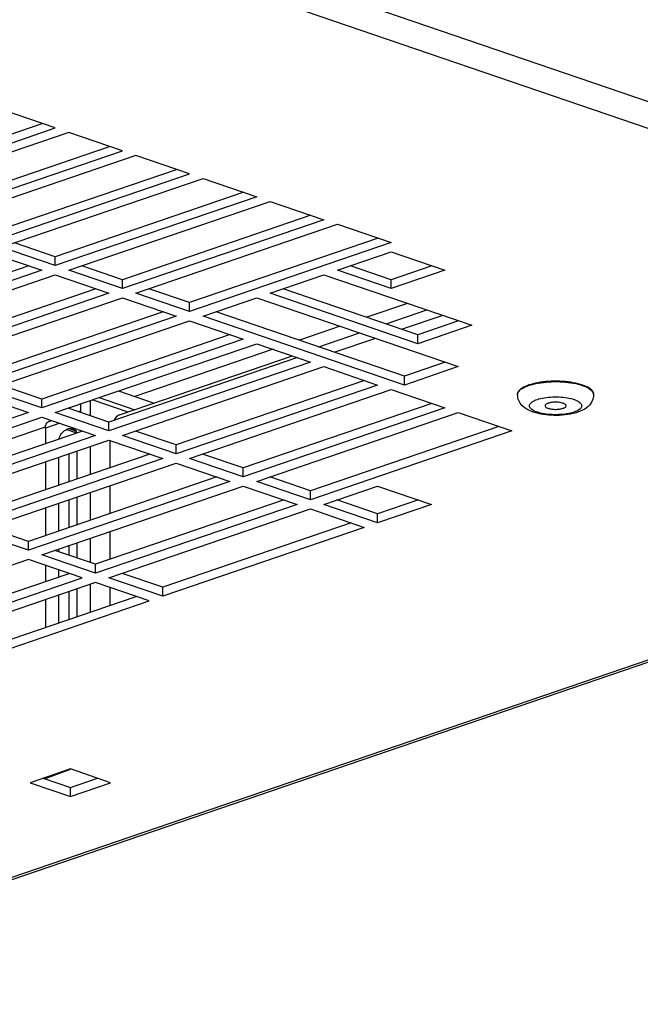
# Model space of a CAD drawing. Header units: inches. Extents: x 0 to 56.7, y 0 to 36.7.
# Tile 11 of 14: x 43.7 to 46.2, y 18.8 to 22.9. Entities that reach past the tile are written whole.
import ezdxf

# ---------------------------------------------------------------- set-up
doc = ezdxf.new("R2010")
doc.units = ezdxf.units.IN
doc.header["$LTSCALE"] = 3.116667
doc.header["$MEASUREMENT"] = 0
doc.layers.get('0').update_dxf_attribs({"linetype": 'CONTINUOUS'})

msp = doc.modelspace()

# ---------------------------------------------------------------- linework, layer by layer
at = {"color": 7, "linetype": 'Continuous'}
for p, q in [((41.7849, 24.0576), (49.5798, 21.3916)), ((49.4963, 21.3081), (41.7571, 23.955)), ((43.8172, 22.4125), (43.5945, 22.4887)), ((42.982, 22.1639), (43.7631, 22.431)), ((42.982, 22.1269), (43.8172, 22.4125)), ((43.8729, 22.3935), (43.0377, 22.1079)), ((44.0956, 22.3173), (43.8729, 22.3935)), ((43.2604, 22.0687), (44.0415, 22.3358)), ((43.2604, 22.0317), (44.0956, 22.3173)), ((44.1512, 22.2983), (43.3161, 22.0126)), ((44.374, 22.2221), (44.1512, 22.2983)), ((43.5388, 21.9735), (44.3199, 22.2406)), ((43.5388, 21.9365), (44.374, 22.2221)), ((43.5945, 21.9174), (44.4296, 22.2031)), ((44.4296, 22.2031), (44.6523, 22.1269)), ((44.5983, 22.1454), (43.8172, 21.8782)), ((44.6523, 22.1269), (43.8172, 21.8413)), ((43.8729, 21.8222), (44.708, 22.1079)), ((44.708, 22.1079), (44.9307, 22.0317)), ((44.8766, 22.0502), (44.0956, 21.783)), ((44.9307, 22.0317), (44.0956, 21.746)), ((44.1512, 21.727), (44.9864, 22.0126)), ((44.9864, 22.0126), (45.2091, 21.9365)), ((43.8172, 21.8782), (43.6486, 21.9359)), ((45.155, 21.955), (44.374, 21.6878)), ((45.2091, 21.9365), (44.374, 21.6508)), ((43.5388, 21.8984), (43.7615, 21.8222)), ((43.8172, 21.8413), (43.5945, 21.9174)), ((44.9864, 21.8222), (45.2091, 21.8984)), ((45.2091, 21.8984), (45.4318, 21.8222)), ((43.8172, 21.8413), (43.8172, 21.8782)), ((43.7074, 21.8407), (42.9263, 21.5736)), ((43.7615, 21.8222), (42.9263, 21.5366)), ((44.0956, 21.746), (43.8729, 21.8222)), ((44.0956, 21.783), (43.9269, 21.8407)), ((45.2091, 21.746), (44.9864, 21.8222)), ((45.2091, 21.783), (45.0405, 21.8407)), ((45.3777, 21.8407), (45.2091, 21.783)), ((45.4318, 21.8222), (45.2091, 21.746)), ((42.982, 21.5175), (43.8172, 21.8032)), ((43.8172, 21.8032), (44.0399, 21.727)), ((44.0956, 21.746), (44.0956, 21.783)), ((44.708, 21.727), (44.9307, 21.8032)), ((44.9307, 21.8032), (45.5432, 21.5937)), ((45.2091, 21.746), (45.2091, 21.783)), ((43.9858, 21.7455), (43.2047, 21.4783)), ((44.0399, 21.727), (43.2047, 21.4414)), ((44.374, 21.6508), (44.1512, 21.727)), ((44.374, 21.6878), (44.2053, 21.7455)), ((45.3205, 21.5175), (44.708, 21.727)), ((45.3205, 21.5545), (44.7621, 21.7455)), ((43.2604, 21.4223), (44.0956, 21.708)), ((44.0956, 21.708), (44.3183, 21.6318)), ((44.374, 21.6508), (44.374, 21.6878)), ((44.4296, 21.6318), (44.6523, 21.708)), ((44.6523, 21.708), (45.4875, 21.4223)), ((45.2769, 21.6848), (45.1083, 21.6271)), ((44.2642, 21.6503), (43.4831, 21.3831)), ((45.2648, 21.3831), (44.4837, 21.6503)), ((45.1886, 21.5996), (45.3572, 21.6573)), ((44.3183, 21.6318), (43.4831, 21.3461)), ((43.5388, 21.3271), (44.374, 21.6127)), ((44.374, 21.6127), (44.5967, 21.5366)), ((45.2648, 21.3461), (44.4296, 21.6318)), ((45.4232, 21.6347), (45.2546, 21.5771)), ((45.4891, 21.6122), (45.3205, 21.5545)), ((44.9985, 21.5896), (44.8299, 21.5319)), ((44.9102, 21.5044), (45.0788, 21.5621)), ((45.5432, 21.5937), (45.3205, 21.5175)), ((44.5426, 21.5551), (43.7615, 21.2879)), ((44.5967, 21.5366), (43.7615, 21.2509)), ((45.1448, 21.5395), (44.9762, 21.4818)), ((45.3205, 21.5175), (45.3205, 21.5545)), ((43.8172, 21.2319), (44.6523, 21.5175)), ((44.7201, 21.4943), (44.1474, 21.2985)), ((44.6523, 21.5175), (44.8751, 21.4414)), ((44.821, 21.4598), (44.0399, 21.1927)), ((44.8751, 21.4414), (44.0399, 21.1557)), ((44.084, 21.2218), (44.8005, 21.4669)), ((45.4334, 21.4408), (45.2648, 21.3831)), ((44.0956, 21.1367), (44.9307, 21.4223)), ((44.9307, 21.4223), (45.1534, 21.3461)), ((45.4875, 21.4223), (45.2648, 21.3461)), ((45.0994, 21.3646), (44.3183, 21.0975)), ((45.2648, 21.3461), (45.2648, 21.3831)), ((43.7615, 21.2509), (43.5388, 21.3271)), ((43.7615, 21.2879), (43.5929, 21.3456)), ((44.0796, 21.3216), (44.2277, 21.271)), ((45.1534, 21.3461), (44.3183, 21.0605)), ((44.374, 21.0414), (45.2091, 21.3271)), ((45.2091, 21.3271), (45.4318, 21.2509)), ((46.0023, 21.3461), (45.9937, 21.3489)), ((45.9938, 21.347), (46.0023, 21.3443)), ((46.0104, 21.3432), (46.0023, 21.3461)), ((46.0023, 21.3443), (46.0033, 21.344)), ((46.0033, 21.344), (46.0042, 21.3436)), ((46.0042, 21.3436), (46.0052, 21.3433)), ((42.1234, 18.7864), (49.4963, 21.3081)), ((42.1248, 18.7776), (49.5302, 21.3104)), ((43.4831, 21.3081), (43.7058, 21.2319)), ((43.7615, 21.2509), (43.7615, 21.2879)), ((43.9633, 21.2189), (43.9633, 21.2819)), ((44.1188, 21.2337), (43.9707, 21.2844)), ((43.9985, 21.2939), (44.1466, 21.2432)), ((45.7335, 21.3062), (45.7337, 21.3092)), ((45.7335, 21.3062), (45.7335, 21.3081)), ((45.9675, 21.2861), (45.9695, 21.2855)), ((46.0478, 21.3111), (46.0484, 21.3072)), ((46.0484, 21.3062), (46.0484, 21.3081)), ((46.0484, 21.3072), (46.0484, 21.3062)), ((44.0399, 21.1927), (43.8713, 21.2504)), ((43.9125, 21.2363), (43.9223, 21.2396)), ((43.9223, 21.2678), (43.9223, 21.2329)), ((45.3777, 21.2694), (44.5967, 21.0023)), ((45.4318, 21.2509), (44.5967, 20.9653)), ((43.7058, 21.2319), (42.8707, 20.9462)), ((42.9263, 20.9272), (43.7615, 21.2128)), ((43.7615, 21.2128), (43.9842, 21.1367)), ((43.791, 21.1947), (43.8028, 21.1987)), ((44.0399, 21.1557), (43.8172, 21.2319)), ((44.084, 21.2218), (44.0785, 21.2194)), ((44.6523, 20.9462), (45.4875, 21.2319)), ((45.4875, 21.2319), (45.7102, 21.1557)), ((45.8144, 21.2338), (45.8124, 21.2345)), ((43.9301, 21.1552), (43.149, 20.888)), ((43.7757, 21.1713), (43.5594, 21.0973)), ((43.8358, 21.1874), (43.7761, 21.167)), ((43.7761, 21.167), (43.7761, 21.1025)), ((43.875, 21.1652), (43.8638, 21.1613)), ((43.9053, 21.1467), (43.8638, 21.1613)), ((43.875, 21.1652), (43.9028, 21.1546)), ((44.0399, 21.1557), (44.0399, 21.1927)), ((44.3183, 21.0975), (44.1497, 21.1552)), ((45.6561, 21.1742), (44.8751, 20.9071)), ((45.7102, 21.1557), (44.8751, 20.8701)), ((43.9842, 21.1367), (43.149, 20.851)), ((43.2047, 20.832), (44.0399, 21.1176)), ((44.0399, 21.1176), (44.2626, 21.0414)), ((44.0445, 21.0039), (44.0445, 21.116)), ((44.3183, 21.0605), (44.0956, 21.1367)), ((43.9084, 20.9573), (43.9084, 21.0726)), ((43.9633, 20.9761), (43.9633, 21.0914)), ((44.3183, 21.0605), (44.3183, 21.0975)), ((44.2085, 21.0599), (43.4274, 20.7928)), ((44.2626, 21.0414), (43.4274, 20.7558)), ((43.8304, 21.046), (43.8304, 20.9306)), ((43.8729, 21.0605), (43.8729, 20.9451)), ((44.5967, 20.9653), (44.374, 21.0414)), ((44.5967, 21.0023), (44.428, 21.0599)), ((43.4831, 20.7368), (44.3183, 21.0224)), ((43.7761, 21.0274), (43.7761, 20.9121)), ((44.3183, 21.0224), (44.541, 20.9462)), ((44.5967, 20.9653), (44.5967, 21.0023)), ((44.4869, 20.9647), (43.7058, 20.6976)), ((44.8751, 20.9071), (44.7064, 20.9647)), ((44.541, 20.9462), (43.7058, 20.6606)), ((43.7615, 20.6415), (44.5967, 20.9272)), ((44.0445, 20.8134), (44.0445, 20.9288)), ((44.5967, 20.9272), (44.8194, 20.851)), ((44.8751, 20.8701), (44.6523, 20.9462)), ((44.9307, 20.851), (45.1534, 20.9272)), ((45.1534, 20.9272), (45.3762, 20.851)), ((43.8729, 20.8701), (43.8729, 20.7547)), ((43.9084, 20.7669), (43.9084, 20.8822)), ((43.9633, 20.7857), (43.9633, 20.901)), ((44.7653, 20.8695), (43.9842, 20.6024)), ((44.8751, 20.8701), (44.8751, 20.9071)), ((45.1534, 20.8118), (44.9848, 20.8695)), ((45.3221, 20.8695), (45.1534, 20.8118)), ((43.7761, 20.837), (43.7761, 20.7216)), ((43.8304, 20.8555), (43.8304, 20.7402)), ((44.8194, 20.851), (43.9842, 20.5654)), ((44.0399, 20.5463), (44.8751, 20.832)), ((44.8751, 20.832), (45.0978, 20.7558)), ((45.1534, 20.7748), (44.9307, 20.851)), ((45.3762, 20.851), (45.1534, 20.7748)), ((45.1534, 20.7748), (45.1534, 20.8118)), ((43.7058, 20.6976), (43.5372, 20.7553)), ((45.0437, 20.7743), (44.2626, 20.5072)), ((45.0978, 20.7558), (44.2626, 20.4702)), ((43.7058, 20.6606), (43.4831, 20.7368)), ((43.9633, 20.6095), (43.9633, 20.7106)), ((44.0445, 20.623), (44.0445, 20.7384)), ((43.7058, 20.6606), (43.7058, 20.6976)), ((43.8304, 20.6651), (43.8304, 20.655)), ((43.8729, 20.6796), (43.8729, 20.6405)), ((43.9084, 20.6283), (43.9084, 20.6918)), ((43.7058, 20.6225), (42.8707, 20.3369)), ((43.9285, 20.5463), (43.7058, 20.6225)), ((43.9842, 20.5654), (43.7615, 20.6415)), ((43.9842, 20.6024), (43.8156, 20.66)), ((43.7761, 20.5985), (43.7761, 20.5312)), ((43.9842, 20.5654), (43.9842, 20.6024)), ((43.0934, 20.2977), (43.8744, 20.5648)), ((43.0934, 20.2607), (43.9285, 20.5463)), ((43.8304, 20.5799), (43.8304, 20.5498)), ((44.2626, 20.4702), (44.0399, 20.5463)), ((44.2626, 20.5072), (44.094, 20.5648)), ((43.9842, 20.5273), (43.149, 20.2416)), ((43.9084, 20.386), (43.9084, 20.5014)), ((43.9633, 20.4048), (43.9633, 20.5202)), ((44.2069, 20.4511), (43.9842, 20.5273)), ((44.0445, 20.4326), (44.0445, 20.5067)), ((44.2626, 20.4702), (44.2626, 20.5072)), ((43.3718, 20.2025), (44.1528, 20.4696)), ((43.8304, 20.4747), (43.8304, 20.3593)), ((43.8729, 20.4892), (43.8729, 20.3739)), ((43.3718, 20.1655), (44.2069, 20.4511)), ((43.7761, 20.4561), (43.7761, 20.3408)), ((43.8798, 19.7537), (43.7128, 19.6965)), ((43.772, 19.7133), (43.8801, 19.7528)), ((44.0468, 19.6965), (43.8798, 19.7537)), ((43.7128, 19.6965), (43.8798, 19.6394)), ((43.7669, 19.715), (43.8798, 19.6764)), ((43.8798, 19.6764), (43.9928, 19.715)), ((43.8798, 19.6394), (44.0468, 19.6965)), ((43.8798, 19.6394), (43.8798, 19.6764))]:
    msp.add_line(p, q, dxfattribs=at)
for points in [[(45.9645, 21.3557), (45.9539, 21.3574), (45.9429, 21.3589), (45.9317, 21.3601), (45.9203, 21.361), (45.9086, 21.3616), (45.8969, 21.3619), (45.8851, 21.3619), (45.8733, 21.3616), (45.8617, 21.361), (45.8502, 21.3601), (45.839, 21.3589), (45.828, 21.3574), (45.8174, 21.3557)], [(45.8188, 21.3541), (45.8294, 21.3558), (45.8403, 21.3572), (45.8515, 21.3583), (45.8629, 21.3592), (45.8745, 21.3598), (45.8861, 21.36), (45.8978, 21.36), (45.9095, 21.3597), (45.921, 21.3591), (45.9324, 21.3582), (45.9435, 21.357), (45.9544, 21.3555), (45.9649, 21.3538)], [(45.7883, 21.3489), (45.7797, 21.3462), (45.7717, 21.3432), (45.7643, 21.3401), (45.7577, 21.3367), (45.7518, 21.3332), (45.7467, 21.3296), (45.7424, 21.3259), (45.7389, 21.322), (45.7363, 21.3181), (45.7345, 21.3141), (45.7336, 21.3101), (45.7335, 21.3081)], [(45.7337, 21.3092), (45.7348, 21.3132), (45.7368, 21.3172), (45.7396, 21.321), (45.7432, 21.3248), (45.7476, 21.3285), (45.7529, 21.3321), (45.7589, 21.3355), (45.7656, 21.3388), (45.773, 21.3419), (45.7811, 21.3448), (45.7897, 21.3475), (45.7989, 21.3499), (45.8087, 21.3521), (45.8188, 21.3541)], [(45.8174, 21.3557), (45.8072, 21.3537), (45.7975, 21.3514), (45.7883, 21.3489)], [(45.9937, 21.3489), (45.9845, 21.3514), (45.9747, 21.3537), (45.9645, 21.3557)], [(45.9649, 21.3538), (45.975, 21.3518), (45.9846, 21.3495), (45.9938, 21.347)], [(46.0052, 21.3433), (46.0129, 21.3403), (46.0199, 21.3371), (46.0263, 21.3338), (46.0319, 21.3302), (46.0367, 21.3266), (46.0407, 21.3229), (46.0439, 21.319), (46.0463, 21.3151), (46.0478, 21.3111)], [(46.0484, 21.3081), (46.0483, 21.31), (46.0475, 21.314), (46.0457, 21.318), (46.0431, 21.3219), (46.0397, 21.3258), (46.0354, 21.3295), (46.0303, 21.3332), (46.0244, 21.3367), (46.0177, 21.34), (46.0104, 21.3432)], [(45.7985, 21.2335), (45.7885, 21.2372), (45.7796, 21.2413), (45.7717, 21.2456), (45.7646, 21.2502), (45.7584, 21.2551), (45.753, 21.2602), (45.7483, 21.2654), (45.7443, 21.2709), (45.741, 21.2764), (45.7383, 21.2821), (45.7362, 21.288), (45.7347, 21.294), (45.7338, 21.3001), (45.7335, 21.3062)], [(45.8124, 21.2345), (45.8066, 21.2367), (45.8013, 21.2392), (45.7967, 21.2418), (45.7926, 21.2445), (45.7892, 21.2473), (45.7865, 21.2502), (45.7846, 21.2531), (45.7833, 21.2561), (45.7827, 21.2591), (45.7829, 21.2622), (45.7838, 21.2652), (45.7854, 21.2682), (45.7878, 21.2712), (45.7908, 21.274), (45.7945, 21.2768), (45.7989, 21.2794), (45.8039, 21.282), (45.8094, 21.2843), (45.8155, 21.2865), (45.8221, 21.2885), (45.8292, 21.2904), (45.8366, 21.292), (45.8445, 21.2934), (45.8526, 21.2946), (45.861, 21.2955), (45.8696, 21.2963), (45.8783, 21.2967), (45.8872, 21.297), (45.8961, 21.2969), (45.9049, 21.2967), (45.9136, 21.2962), (45.9221, 21.2954), (45.9305, 21.2944), (45.9386, 21.2932), (45.9465, 21.2917), (45.9539, 21.2901), (45.9609, 21.2882), (45.9675, 21.2861)], [(46.0484, 21.3062), (46.0481, 21.2998), (46.0471, 21.2933), (46.0454, 21.2869), (46.0429, 21.2806), (46.0397, 21.2743), (46.0358, 21.2683), (46.031, 21.2624), (46.0254, 21.2567), (46.0189, 21.2514), (46.0115, 21.2464), (46.003, 21.2416), (45.9935, 21.2373), (45.9832, 21.2334), (45.9723, 21.23), (45.9616, 21.2273), (45.9509, 21.2251), (45.94, 21.2234), (45.9291, 21.222), (45.9181, 21.221), (45.907, 21.2203), (45.896, 21.22), (45.8849, 21.22), (45.8738, 21.2204), (45.8628, 21.2211), (45.8518, 21.2221), (45.841, 21.2235), (45.8302, 21.2253), (45.8196, 21.2275), (45.8089, 21.2302), (45.7985, 21.2335)], [(45.9695, 21.2855), (45.9753, 21.2832), (45.9806, 21.2807), (45.9853, 21.2782), (45.9893, 21.2754), (45.9927, 21.2726), (45.9954, 21.2697), (45.9974, 21.2668), (45.9986, 21.2638), (45.9992, 21.2608), (45.999, 21.2577), (45.9981, 21.2547), (45.9965, 21.2517), (45.9941, 21.2487), (45.9911, 21.2459), (45.9874, 21.2431), (45.983, 21.2405), (45.978, 21.238), (45.9725, 21.2356), (45.9664, 21.2334), (45.9598, 21.2314), (45.9527, 21.2295), (45.9453, 21.2279), (45.9375, 21.2265), (45.9293, 21.2253), (45.9209, 21.2244), (45.9123, 21.2237), (45.9036, 21.2232), (45.8947, 21.2229), (45.8859, 21.223), (45.877, 21.2232), (45.8683, 21.2237), (45.8598, 21.2245), (45.8514, 21.2255), (45.8433, 21.2267), (45.8355, 21.2282), (45.828, 21.2298), (45.821, 21.2317), (45.8144, 21.2338)], [(45.9216, 21.2704), (45.9182, 21.2715), (45.9145, 21.2724), (45.9106, 21.2732), (45.9065, 21.2738), (45.9022, 21.2743), (45.8977, 21.2746), (45.8932, 21.2747), (45.8887, 21.2747), (45.8842, 21.2746), (45.8798, 21.2743), (45.8755, 21.2738), (45.8713, 21.2732), (45.8674, 21.2724), (45.8637, 21.2715), (45.8604, 21.2704), (45.8573, 21.2693), (45.8547, 21.268), (45.8524, 21.2667), (45.8506, 21.2653), (45.8492, 21.2638), (45.8482, 21.2623), (45.8477, 21.2608), (45.8477, 21.26)], [(45.8477, 21.26), (45.8477, 21.2592), (45.8482, 21.2577), (45.8491, 21.2562), (45.8505, 21.2547), (45.8523, 21.2533), (45.8546, 21.2519), (45.8573, 21.2506), (45.8603, 21.2495)], [(45.8603, 21.2495), (45.8637, 21.2484), (45.8674, 21.2475), (45.8713, 21.2468), (45.8755, 21.2461), (45.8798, 21.2456), (45.8842, 21.2453), (45.8887, 21.2452), (45.8932, 21.2452), (45.8977, 21.2453), (45.9021, 21.2456), (45.9065, 21.2461), (45.9106, 21.2468), (45.9145, 21.2475), (45.9182, 21.2484), (45.9216, 21.2495), (45.9246, 21.2506), (45.9272, 21.2519), (45.9295, 21.2532), (45.9314, 21.2546), (45.9328, 21.2561), (45.9337, 21.2576), (45.9342, 21.2591), (45.9343, 21.26)], [(45.9343, 21.26), (45.9342, 21.2607), (45.9338, 21.2622), (45.9328, 21.2637), (45.9314, 21.2652), (45.9296, 21.2667), (45.9273, 21.268), (45.9246, 21.2693), (45.9216, 21.2704)], [(43.7761, 21.167), (43.7764, 21.1718), (43.7771, 21.1762), (43.7782, 21.1803), (43.7797, 21.1841), (43.7817, 21.1874), (43.784, 21.1902), (43.7866, 21.1924), (43.7895, 21.1941), (43.791, 21.1947)], [(44.0785, 21.2194), (44.0701, 21.2131), (44.0633, 21.2043), (44.0612, 21.2)], [(43.8325, 21.1218), (43.8329, 21.1234), (43.8348, 21.1292), (43.8373, 21.1349), (43.8402, 21.1402), (43.8434, 21.1452), (43.8471, 21.1497), (43.851, 21.1536), (43.8551, 21.1568), (43.8594, 21.1594), (43.8638, 21.1613)], [(43.875, 21.1652), (43.8794, 21.1663), (43.8836, 21.1666), (43.8878, 21.1661), (43.8909, 21.1652)], [(43.8909, 21.1652), (43.8917, 21.1649), (43.8953, 21.1629), (43.8986, 21.1602), (43.9015, 21.1568), (43.9039, 21.1529), (43.9058, 21.1483), (43.9062, 21.147)]]:
    msp.add_lwpolyline(points, dxfattribs=at)

doc.saveas('drawing.dxf')
